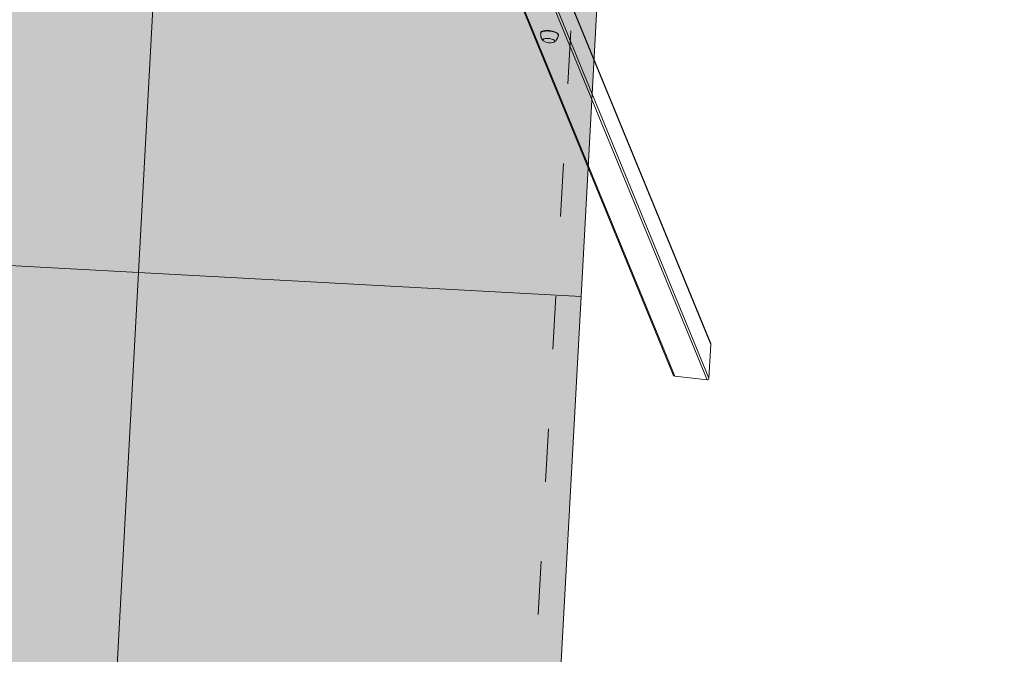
# Model space of a CAD drawing. Header units: inches. Extents: x -433 to 341, y -109 to 237.
# Tile 187 of 256: x -27.6 to -25.38, y 13.61 to 15.04. Entities that reach past the tile are written whole.
import ezdxf

# ---------------------------------------------------------------- set-up
doc = ezdxf.new("R2010")
doc.units = ezdxf.units.IN
doc.header["$MEASUREMENT"] = 0
doc.linetypes.add('ACAD_ISO03W100', pattern=[30, 12, -18])
for name, color, linetype, lineweight in [('1_mata', 7, 'Continuous', 5), ('1_naw mat', 251, 'Continuous', 9), ('1_poly easy', 84, 'Continuous', 5), ('1_projektowane', 7, 'Continuous', 5), ('strefa', 7, 'ACAD_ISO03W100', 5), ('urzadzenie', 7, 'Continuous', 5)]:
    doc.layers.add(name, color=color, linetype=linetype, lineweight=lineweight)
picture_1 = doc.add_image_def('image1.jpg', size_in_pixel=(9921, 7015))

# ---------------------------------------------------------------- blocks, each defined once
blk = doc.blocks.new('kddkdk')
at = {"layer": 'strefa', "color": 0, "ltscale": 0.01}
blk.add_lwpolyline([(104.8079, 13.5649), (104.8079, 16.4649), (112.2079, 16.4649), (112.2079, 13.5649)], close=True, dxfattribs=at)
at = {"layer": 'urzadzenie', "linetype": 'Continuous'}
for p, q in [((108.4081, 13.6999), (107.5425, 13.2869)), ((108.4101, 13.7033), (107.545, 13.2906)), ((107.5378, 13.2138), (108.4081, 13.629)), ((108.4118, 13.6248), (107.5418, 13.2098)), ((107.6185, 13.2098), (108.4795, 13.6206)), ((107.6204, 13.2102), (108.4812, 13.6209)), ((108.2999, 13.6322), (108.2989, 13.6323)), ((108.2964, 13.5923), (108.2974, 13.5923)), ((107.5425, 13.2869), (107.5378, 13.2138)), ((107.5418, 13.2098), (107.6185, 13.2098))]:
    blk.add_line(p, q, dxfattribs=at)
at = {"layer": 'urzadzenie', "linetype": 'Continuous', "flags": 128}
for points in [[(108.2815, 13.625), (108.2819, 13.6255), (108.2826, 13.6263), (108.2834, 13.6267), (108.2841, 13.6267), (108.2848, 13.6263), (108.2855, 13.6256), (108.2861, 13.6246), (108.2866, 13.6232), (108.2871, 13.6216), (108.2874, 13.6197), (108.2876, 13.6177), (108.2876, 13.6155), (108.2876, 13.6133), (108.2874, 13.6111), (108.2871, 13.6089), (108.2867, 13.6069), (108.2862, 13.605), (108.2856, 13.6034), (108.2849, 13.602), (108.2842, 13.6009), (108.2834, 13.6002), (108.2827, 13.5998), (108.2819, 13.5998), (108.2812, 13.6001), (108.2805, 13.6009), (108.28, 13.6017)], [(108.2815, 13.625), (108.2819, 13.6255), (108.2826, 13.6263), (108.2834, 13.6267), (108.2841, 13.6267), (108.2848, 13.6263), (108.2855, 13.6256), (108.2861, 13.6246), (108.2866, 13.6232), (108.2871, 13.6216), (108.2874, 13.6197), (108.2876, 13.6177), (108.2876, 13.6155), (108.2876, 13.6133), (108.2874, 13.6111), (108.2871, 13.6089), (108.2867, 13.6069), (108.2862, 13.605), (108.2856, 13.6034), (108.2849, 13.602), (108.2842, 13.6009), (108.2834, 13.6002), (108.2827, 13.5998), (108.2819, 13.5998), (108.2812, 13.6001), (108.2805, 13.6009), (108.28, 13.6017)], [(108.2989, 13.6323), (108.2997, 13.6321), (108.3006, 13.6316), (108.3014, 13.6307), (108.3021, 13.6295), (108.3027, 13.628), (108.3033, 13.6262), (108.3038, 13.6241), (108.3041, 13.6219), (108.3044, 13.6194), (108.3045, 13.6169), (108.3045, 13.6143), (108.3044, 13.6116), (108.3041, 13.6089), (108.3038, 13.6064), (108.3033, 13.6039), (108.3028, 13.6015), (108.3021, 13.5994), (108.3014, 13.5975), (108.3006, 13.5958), (108.2997, 13.5945), (108.2988, 13.5934), (108.2979, 13.5927), (108.297, 13.5924), (108.2964, 13.5923)], [(108.2999, 13.6322), (108.3006, 13.632), (108.3015, 13.6315), (108.3023, 13.6306), (108.303, 13.6294), (108.3037, 13.6279), (108.3043, 13.6261), (108.3047, 13.6241), (108.3051, 13.6218), (108.3053, 13.6194), (108.3054, 13.6168), (108.3054, 13.6142), (108.3053, 13.6115), (108.3051, 13.6089), (108.3047, 13.6063), (108.3043, 13.6038), (108.3037, 13.6015), (108.303, 13.5993), (108.3023, 13.5974), (108.3015, 13.5958), (108.3007, 13.5944), (108.2998, 13.5934), (108.2989, 13.5927), (108.2979, 13.5923), (108.2974, 13.5923)]]:
    blk.add_lwpolyline(points, dxfattribs=at)
at = {"layer": 'urzadzenie', "linetype": 'Continuous'}
blk.add_arc((108.3009, 13.6121), 0.0233, 146.4274, 206.3397, dxfattribs=at)
at = {"layer": 'urzadzenie', "linetype": 'Continuous', "extrusion": (-6.70975e-06, -0.000120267, 1)}
for centre, major_axis, start_param, end_param in [((107.5467, 13.2869), (0.0039, 0.00186, 0), 1.570518, 2.665307), ((107.5421, 13.2138), (-0.0039, -0.00186, 0), 5.8069, 7.377696), ((107.6187, 13.2138), (0.0039, 0.00186, 0), 4.236104, 4.71211)]:
    blk.add_ellipse(centre, major_axis=major_axis, ratio=0.925395, start_param=start_param, end_param=end_param, dxfattribs=at)
at = {"layer": 'urzadzenie', "linetype": 'Continuous'}
for points, knots in [([(108.2989, 13.6322), (108.2983, 13.6323), (108.2968, 13.6324), (108.2944, 13.6321), (108.292, 13.6316), (108.2896, 13.6309), (108.2875, 13.6299), (108.2855, 13.6287), (108.2837, 13.6273), (108.2826, 13.6263), (108.2821, 13.6258)], [0, 0, 0, 0, 0.105264, 0.243455, 0.378223, 0.509757, 0.638123, 0.763347, 0.885368, 1, 1, 1, 1]), ([(108.2805, 13.6009), (108.2809, 13.6003), (108.2819, 13.5992), (108.2835, 13.5976), (108.2855, 13.5961), (108.2876, 13.5948), (108.2898, 13.5938), (108.2923, 13.593), (108.2945, 13.5925), (108.2959, 13.5924), (108.2964, 13.5924)], [0, 0, 0, 0, 0.111351, 0.240992, 0.371919, 0.503778, 0.636275, 0.769229, 0.916061, 1, 1, 1, 1])]:
    blk.add_open_spline(points, degree=3, knots=knots, dxfattribs=at)

msp = doc.modelspace()

# ---------------------------------------------------------------- hatches: boundary and pattern name
at = {"layer": '1_poly easy'}
h = msp.add_hatch(dxfattribs=at)
h.set_pattern_fill('HEX', color=256, angle=-122.0496)
h.paths.add_polyline_path([(-11.998, 28.5609), (-14.8763, 27.7154), (-16.5674, 33.4722), (-13.689, 34.3177)])
h.paths.add_polyline_path([(-14.0334, 42.1401), (-11.0876, 41.5722), (-12.034, 36.6626), (-14.9798, 37.2304)])
h.paths.add_polyline_path([(-29.0873, 19.0716), (-26.0917, 18.9088), (-26.4988, 11.4198), (-29.4944, 11.5827)])
h.paths.add_polyline_path([(-32.4008, 19.3045), (-32.5636, 16.3089), (-34.5607, 16.4175), (-34.6421, 14.9197), (-38.6362, 15.1368), (-38.3919, 19.6302)])

# ---------------------------------------------------------------- linework, layer by layer
at = {"layer": '1_naw mat'}
for points in [[(-28.333, 14.524), (-28.2516, 16.0217), (-27.2531, 15.9675), (-27.3345, 14.4697)], [(-27.3345, 14.4697), (-27.2531, 15.9675), (-26.2545, 15.9132), (-26.336, 14.4154)], [(-28.4144, 13.0262), (-28.333, 14.524), (-27.3345, 14.4697), (-27.4159, 12.9719)], [(-27.4159, 12.9719), (-27.3345, 14.4697), (-26.336, 14.4154), (-26.4174, 12.9176)]]:
    msp.add_lwpolyline(points, close=True, dxfattribs=at)

# ---------------------------------------------------------------- block references
at = {"layer": '1_projektowane', "rotation": 86.80204880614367}
msp.add_blockref('kddkdk', (-18.8575, -93.8806), dxfattribs=at)

# ---------------------------------------------------------------- pictures from other files: only their frames are drawn
at = {"layer": '1_mata'}
image = msp.add_image(picture_1, insert=(46.7118, -108.6544), size_in_units=(210.5211, 148.8565), rotation=90, dxfattribs=dict(at, fade=30))
image.dxf.flags = 7

doc.saveas('drawing.dxf')
